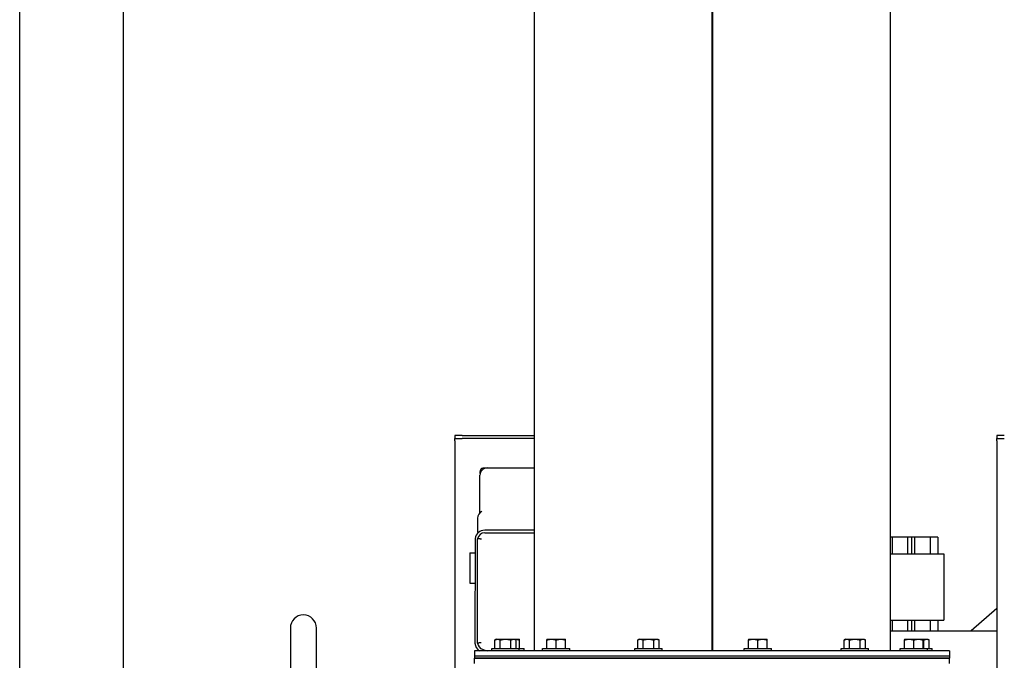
# Model space of a CAD drawing. Header units: inches. Extents: x 24 to 1128, y -94 to 748.
# Tile 100 of 256: x 432 to 465, y 212 to 233. Entities that reach past the tile are written whole.
import ezdxf

# ---------------------------------------------------------------- set-up
doc = ezdxf.new("R2010")
doc.units = ezdxf.units.IN
doc.header["$LTSCALE"] = 32
doc.header["$MEASUREMENT"] = 0
doc.layers.add('Visible (ANSI)', color=7, linetype='Continuous', lineweight=30)

msp = doc.modelspace()

# ---------------------------------------------------------------- linework, layer by layer
at = {"layer": 'Visible (ANSI)'}
for p, q in [((448.94554, 338.68787), (448.94554, 212.12557)), ((454.93304, 338.68787), (454.93304, 212.12557)), ((454.95804, 338.68787), (454.95804, 212.12557)), ((460.94554, 338.68787), (460.94554, 212.12557)), ((431.61679, 196.34806), (431.61679, 279.43787)), ((435.11679, 198.79105), (435.11679, 279.43787)), ((446.27563, 219.38288), (446.27563, 219.27828)), ((446.52563, 219.38288), (446.27563, 219.38288)), ((446.27563, 219.19928), (446.27563, 219.27828)), ((446.27563, 219.27828), (446.52563, 219.27828)), ((446.52563, 219.38288), (448.94554, 219.38288)), ((448.94554, 219.27828), (446.52563, 219.27828)), ((464.54029, 219.38288), (464.54029, 219.27828)), ((464.79029, 219.38288), (464.54029, 219.38288)), ((464.54029, 219.19928), (464.54029, 219.27828)), ((464.54029, 219.27828), (464.79029, 219.27828)), ((446.27563, 219.19928), (446.27563, 210.29747)), ((464.54029, 219.19928), (464.54029, 210.29747)), ((447.25613, 218.29747), (448.94554, 218.29747)), ((447.37422, 218.29212), (448.94554, 218.29212)), ((447.12422, 216.78431), (447.12422, 218.04212)), ((447.13113, 218.10048), (447.13113, 218.17247)), ((447.04465, 216.59979), (447.04465, 216.10997)), ((447.04465, 216.10997), (447.06613, 216.10997)), ((447.28514, 216.10338), (448.94554, 216.10155)), ((448.94554, 216.19033), (447.28524, 216.19216)), ((446.9574, 215.91571), (446.95351, 212.38706)), ((447.04229, 212.39038), (447.04617, 215.90758)), ((461.01511, 215.95787), (460.94554, 215.95787)), ((461.01511, 215.95787), (461.01511, 215.39787)), ((461.52511, 215.95787), (461.01511, 215.95787)), ((461.52511, 215.95787), (461.52511, 215.39787)), ((461.66177, 215.95787), (461.52511, 215.95787)), ((461.66177, 215.95787), (461.66177, 215.39787)), ((461.76029, 215.95787), (461.66177, 215.95787)), ((461.76029, 215.95787), (461.76029, 215.39787)), ((462.28829, 215.95787), (461.76029, 215.95787)), ((462.28829, 215.95787), (462.28829, 215.39787)), ((462.55229, 215.95787), (462.28829, 215.95787)), ((462.55229, 215.95787), (462.55229, 215.39787)), ((446.78498, 215.43175), (446.95686, 215.4318)), ((446.78498, 215.43175), (446.78522, 214.41175)), ((460.94554, 215.39787), (462.75779, 215.39787)), ((462.75779, 215.39787), (462.75779, 213.15787)), ((446.78522, 214.41175), (446.95574, 214.4118)), ((464.54029, 213.56009), (463.67835, 212.79747)), ((460.94554, 213.15787), (462.75779, 213.15787)), ((461.01511, 213.15787), (461.01511, 212.79747)), ((461.52511, 213.15787), (461.52511, 212.79747)), ((461.66177, 213.15787), (461.66177, 212.79747)), ((461.76029, 213.15787), (461.76029, 212.79747)), ((462.28829, 213.15787), (462.28829, 212.79747)), ((462.55229, 213.15787), (462.55229, 212.79747)), ((440.73529, 212.89787), (440.73529, 208.08185)), ((441.61529, 208.15318), (441.61529, 212.89787)), ((460.94554, 212.79747), (464.54029, 212.79747)), ((447.67489, 212.52157), (447.62655, 212.49366)), ((447.62655, 212.20557), (447.62655, 212.49366)), ((447.67489, 212.52157), (447.71676, 212.52157)), ((447.71676, 212.52157), (447.98739, 212.52157)), ((447.80697, 212.20557), (447.80697, 212.49366)), ((447.98739, 212.52157), (448.25802, 212.52157)), ((448.16781, 212.20557), (448.16781, 212.49366)), ((448.25802, 212.52157), (448.29989, 212.52157)), ((448.29989, 212.52157), (448.34823, 212.49366)), ((448.29989, 212.52157), (448.30536, 212.52157)), ((448.30536, 212.52157), (448.46161, 212.52157)), ((448.34823, 212.20557), (448.34823, 212.49366)), ((448.46161, 212.20557), (448.46161, 212.49366)), ((449.37715, 212.52157), (449.5334, 212.52157)), ((449.37715, 212.20557), (449.37715, 212.49366)), ((449.5334, 212.52157), (449.8459, 212.52157)), ((449.68965, 212.20557), (449.68965, 212.49366)), ((449.8459, 212.52157), (450.00215, 212.52157)), ((450.00215, 212.20557), (450.00215, 212.49366)), ((452.48726, 212.52157), (452.43892, 212.49366)), ((452.43892, 212.20557), (452.43892, 212.49366)), ((452.48726, 212.52157), (452.52913, 212.52157)), ((452.52913, 212.52157), (452.79976, 212.52157)), ((452.61934, 212.20557), (452.61934, 212.49366)), ((452.79976, 212.52157), (453.0704, 212.52157)), ((452.98019, 212.20557), (452.98019, 212.49366)), ((453.0704, 212.52157), (453.11226, 212.52157)), ((453.11226, 212.52157), (453.16061, 212.49366)), ((453.16061, 212.20557), (453.16061, 212.49366)), ((456.17189, 212.52157), (456.32814, 212.52157)), ((456.17189, 212.20557), (456.17189, 212.49366)), ((456.32814, 212.52157), (456.64064, 212.52157)), ((456.48439, 212.20557), (456.48439, 212.49366)), ((456.64064, 212.52157), (456.79689, 212.52157)), ((456.79689, 212.20557), (456.79689, 212.49366)), ((459.44373, 212.52157), (459.39538, 212.49366)), ((459.39538, 212.20557), (459.39538, 212.49366)), ((459.44373, 212.52157), (459.48559, 212.52157)), ((459.48559, 212.52157), (459.75623, 212.52157)), ((459.5758, 212.20557), (459.5758, 212.49366)), ((459.75623, 212.52157), (460.02686, 212.52157)), ((459.93665, 212.20557), (459.93665, 212.49366)), ((460.02686, 212.52157), (460.06873, 212.52157)), ((460.06873, 212.52157), (460.11707, 212.49366)), ((460.11707, 212.20557), (460.11707, 212.49366)), ((461.42609, 212.52157), (461.58234, 212.52157)), ((461.42609, 212.20557), (461.42609, 212.49366)), ((461.58234, 212.52157), (461.89484, 212.52157)), ((461.73859, 212.20557), (461.73859, 212.49366)), ((461.89484, 212.52157), (462.05109, 212.52157)), ((462.05109, 212.52157), (462.17095, 212.52157)), ((462.05109, 212.20557), (462.05109, 212.49366)), ((462.08074, 212.20557), (462.08074, 212.49366)), ((462.17095, 212.52157), (462.21282, 212.52157)), ((462.21282, 212.52157), (462.26116, 212.49366)), ((462.26116, 212.20557), (462.26116, 212.49366)), ((446.94385, 212.12557), (446.94385, 211.94627)), ((462.94385, 212.12557), (446.94385, 212.12557)), ((447.52639, 212.12557), (447.52639, 212.20557)), ((447.52639, 212.20557), (448.44839, 212.20557)), ((448.44839, 212.12557), (448.44839, 212.20557)), ((448.44839, 212.20557), (448.61011, 212.20557)), ((448.61011, 212.12557), (448.61011, 212.20557)), ((449.22865, 212.12557), (449.22865, 212.20557)), ((449.22865, 212.20557), (450.15065, 212.20557)), ((450.15065, 212.12557), (450.15065, 212.20557)), ((452.33876, 212.12557), (452.33876, 212.20557)), ((452.33876, 212.20557), (453.26076, 212.20557)), ((453.26076, 212.12557), (453.26076, 212.20557)), ((456.02339, 212.12557), (456.02339, 212.20557)), ((456.02339, 212.20557), (456.94539, 212.20557)), ((456.94539, 212.12557), (456.94539, 212.20557)), ((459.29523, 212.12557), (459.29523, 212.20557)), ((459.29523, 212.20557), (460.21723, 212.20557)), ((460.21723, 212.12557), (460.21723, 212.20557)), ((461.27759, 212.12557), (461.27759, 212.20557)), ((461.27759, 212.20557), (462.19959, 212.20557)), ((462.19959, 212.20557), (462.36132, 212.20557)), ((462.19959, 212.12557), (462.19959, 212.20557)), ((462.36132, 212.12557), (462.36132, 212.20557)), ((462.94385, 212.12557), (462.94385, 211.94627)), ((446.94385, 211.94627), (446.94385, 211.88377)), ((462.94385, 211.94627), (446.94385, 211.94627)), ((462.94385, 211.94627), (446.94385, 211.94627)), ((446.94385, 211.70447), (446.94385, 211.88377)), ((446.94385, 211.88377), (462.94385, 211.88377)), ((462.94385, 211.88377), (446.94385, 211.88377)), ((462.94385, 211.94627), (462.94385, 211.88377)), ((462.94385, 211.70447), (462.94385, 211.88377))]:
    msp.add_line(p, q, dxfattribs=at)
for centre, radius, start, end in [((447.37422, 218.04212), 0.25, 90, 180), ((447.25613, 218.17247), 0.125, 122.842548, 180), ((447.29837, 216.59979), 0.25373, 116.738002, 180), ((447.28488, 215.85997), 0.33219, 89.93687, 170.340967), ((447.28488, 215.85997), 0.24341, 89.936875, 168.721947), ((441.17529, 212.89787), 0.44, 0, 180), ((447.28488, 212.41041), 0.33219, 184.030357, 239.03213), ((447.28488, 212.41041), 0.24341, 184.719334, 251.638384), ((448.30663, 215.48879), 3.48692, 251.638384, 254.692417)]:
    msp.add_arc(centre, radius, start, end, dxfattribs=at)
for points, knots in [([(447.18836, 218.27745), (447.2004, 218.28518), (447.21378, 218.29078), (447.23193, 218.29516), (447.23677, 218.29603), (447.24645, 218.29719), (447.25131, 218.29748), (447.25613, 218.29747)], [0, 0, 0, 0, 0.117391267, 0.117391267, 0.159668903, 0.159668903, 0.202462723, 0.202462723, 0.202462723, 0.202462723]), ([(447.17115, 215.89295), (447.17096, 215.89298), (447.17076, 215.893), (447.16221, 215.89422), (447.15386, 215.89535), (447.13744, 215.89747), (447.12941, 215.89846), (447.1068, 215.90117), (447.09327, 215.90267), (447.07056, 215.90511), (447.06157, 215.90603), (447.04932, 215.90727), (447.04617, 215.90758), (447.04617, 215.90758)], [-0.001484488, -0.001484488, -0.001484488, -0.001484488, 0, 0, 0.064392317, 0.064392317, 0.128830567, 0.128830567, 0.253141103, 0.253141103, 0.37689145, 0.37689145, 0.500393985, 0.500393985, 0.500393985, 0.500393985]), ([(447.1673, 212.3964), (447.16672, 212.39636), (447.16614, 212.39633), (447.16557, 212.3963), (447.14929, 212.39535), (447.13321, 212.3945), (447.11824, 212.39377), (447.10327, 212.39303), (447.0897, 212.39241), (447.07827, 212.39191), (447.06685, 212.3914), (447.05781, 212.39102), (447.05163, 212.39077), (447.04547, 212.39051), (447.04229, 212.39038), (447.04229, 212.39038)], [-0.500597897, -0.500597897, -0.500597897, -0.500597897, -0.496189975, -0.496189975, -0.496189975, -0.371974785, -0.371974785, -0.371974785, -0.247899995, -0.247899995, -0.247899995, -0.123927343, -0.123927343, -0.123927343, 0, 0, 0, 0])]:
    msp.add_open_spline(points, degree=3, knots=knots, dxfattribs=at)
for points, weights in [([(447.62655, 212.49366), (447.67489, 212.52157), (447.71676, 212.52157)], [1, 1.0379548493, 1]), ([(447.71676, 212.52157), (447.75863, 212.52157), (447.80697, 212.49366)], [1, 1.0379548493, 1]), ([(447.80697, 212.49366), (447.90366, 212.52157), (447.98739, 212.52157)], [1, 1.0379548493, 1]), ([(447.98739, 212.52157), (448.07113, 212.52157), (448.16781, 212.49366)], [1, 1.0379548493, 1]), ([(448.16781, 212.49366), (448.21616, 212.52157), (448.25802, 212.52157)], [1, 1.0379548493, 1]), ([(448.25802, 212.52157), (448.29989, 212.52157), (448.34823, 212.49366)], [1, 1.0379548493, 1]), ([(448.29995, 212.52153), (448.30266, 212.52157), (448.30536, 212.52157)], [1.00263347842, 1.00136589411, 1]), ([(448.30536, 212.52157), (448.37788, 212.52157), (448.46161, 212.49366)], [1, 1.0379548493, 1]), ([(448.46161, 212.49366), (448.46161, 212.52157), (448.46161, 212.52157)], [1, 1.0379548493, 1]), ([(449.37715, 212.52157), (449.37715, 212.52157), (449.37715, 212.49366)], [1, 1.0379548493, 1]), ([(449.37715, 212.49366), (449.46088, 212.52157), (449.5334, 212.52157)], [1, 1.0379548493, 1]), ([(449.5334, 212.52157), (449.60591, 212.52157), (449.68965, 212.49366)], [1, 1.0379548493, 1]), ([(449.68965, 212.49366), (449.77338, 212.52157), (449.8459, 212.52157)], [1, 1.0379548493, 1]), ([(449.8459, 212.52157), (449.91841, 212.52157), (450.00215, 212.49366)], [1, 1.0379548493, 1]), ([(450.00215, 212.49366), (450.00215, 212.52157), (450.00215, 212.52157)], [1, 1.0379548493, 1]), ([(452.43892, 212.49366), (452.48726, 212.52157), (452.52913, 212.52157)], [1, 1.0379548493, 1]), ([(452.52913, 212.52157), (452.571, 212.52157), (452.61934, 212.49366)], [1, 1.0379548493, 1]), ([(452.61934, 212.49366), (452.71603, 212.52157), (452.79976, 212.52157)], [1, 1.0379548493, 1]), ([(452.79976, 212.52157), (452.8835, 212.52157), (452.98019, 212.49366)], [1, 1.0379548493, 1]), ([(452.98019, 212.49366), (453.02853, 212.52157), (453.0704, 212.52157)], [1, 1.0379548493, 1]), ([(453.0704, 212.52157), (453.11226, 212.52157), (453.16061, 212.49366)], [1, 1.0379548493, 1]), ([(456.17189, 212.52157), (456.17189, 212.52157), (456.17189, 212.49366)], [1, 1.0379548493, 1]), ([(456.17189, 212.49366), (456.25562, 212.52157), (456.32814, 212.52157)], [1, 1.0379548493, 1]), ([(456.32814, 212.52157), (456.40065, 212.52157), (456.48439, 212.49366)], [1, 1.0379548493, 1]), ([(456.48439, 212.49366), (456.56812, 212.52157), (456.64064, 212.52157)], [1, 1.0379548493, 1]), ([(456.64064, 212.52157), (456.71315, 212.52157), (456.79689, 212.49366)], [1, 1.0379548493, 1]), ([(456.79689, 212.49366), (456.79689, 212.52157), (456.79689, 212.52157)], [1, 1.0379548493, 1]), ([(459.39538, 212.49366), (459.44373, 212.52157), (459.48559, 212.52157)], [1, 1.0379548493, 1]), ([(459.48559, 212.52157), (459.52746, 212.52157), (459.5758, 212.49366)], [1, 1.0379548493, 1]), ([(459.5758, 212.49366), (459.67249, 212.52157), (459.75623, 212.52157)], [1, 1.0379548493, 1]), ([(459.75623, 212.52157), (459.83996, 212.52157), (459.93665, 212.49366)], [1, 1.0379548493, 1]), ([(459.93665, 212.49366), (459.98499, 212.52157), (460.02686, 212.52157)], [1, 1.0379548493, 1]), ([(460.02686, 212.52157), (460.06873, 212.52157), (460.11707, 212.49366)], [1, 1.0379548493, 1]), ([(461.42609, 212.52157), (461.42609, 212.52157), (461.42609, 212.49366)], [1, 1.0379548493, 1]), ([(461.42609, 212.49366), (461.50983, 212.52157), (461.58234, 212.52157)], [1, 1.0379548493, 1]), ([(461.58234, 212.52157), (461.65486, 212.52157), (461.73859, 212.49366)], [1, 1.0379548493, 1]), ([(461.73859, 212.49366), (461.82233, 212.52157), (461.89484, 212.52157)], [1, 1.0379548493, 1]), ([(461.89484, 212.52157), (461.96736, 212.52157), (462.05109, 212.49366)], [1, 1.0379548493, 1]), ([(462.05109, 212.49366), (462.05109, 212.52157), (462.05109, 212.52157)], [1, 1.0379548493, 1]), ([(462.05109, 212.50167), (462.06563, 212.49802), (462.08074, 212.49366)], [1.00975573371, 1.00574851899, 1]), ([(462.08074, 212.49366), (462.12908, 212.52157), (462.17095, 212.52157)], [1, 1.0379548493, 1]), ([(462.17095, 212.52157), (462.21282, 212.52157), (462.26116, 212.49366)], [1, 1.0379548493, 1])]:
    msp.add_rational_spline(points, weights, degree=2, dxfattribs=at)

doc.saveas('drawing.dxf')
